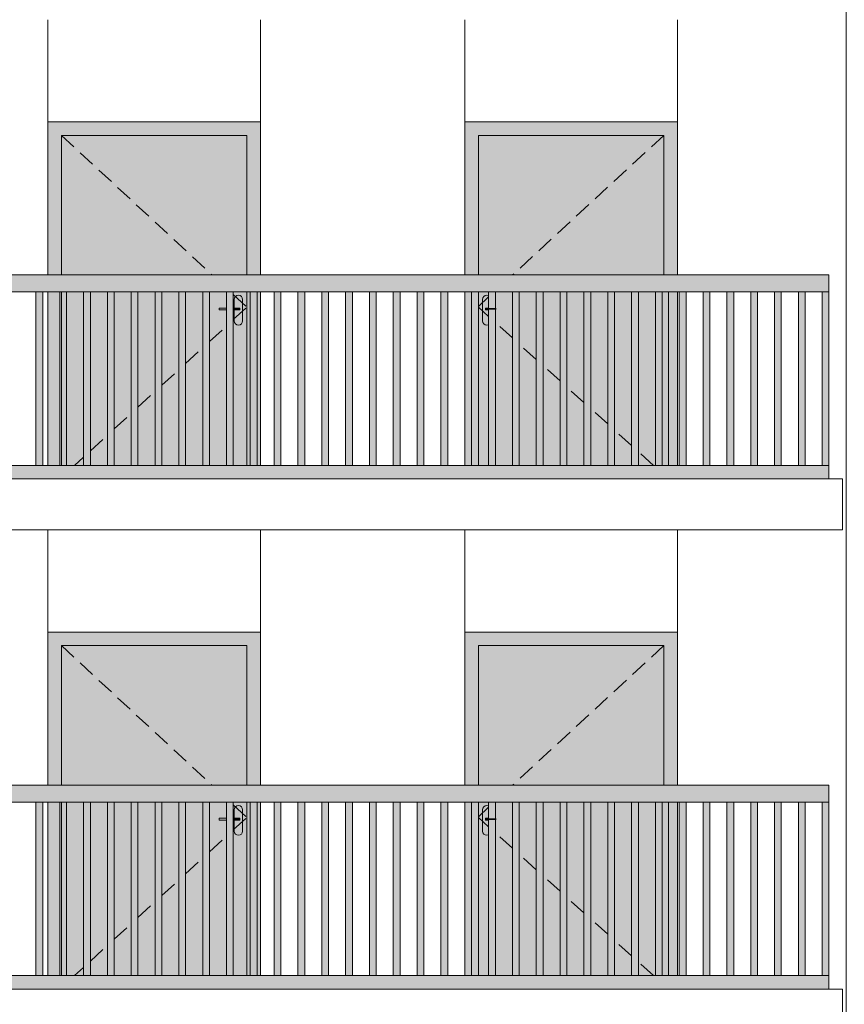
# Model space of a CAD drawing. Header units: millimetres. Extents: x -7244281 to -6602924, y 5765436 to 5938280.
# Tile 38 of 65: x -6641661 to -6636816, y 5813964 to 5819752. Entities that reach past the tile are written whole.
import ezdxf

# ---------------------------------------------------------------- set-up
doc = ezdxf.new("R2010")
doc.units = ezdxf.units.MM
doc.header["$MEASUREMENT"] = 0
doc.header["$XCLIPFRAME"] = 0
doc.linetypes.add('DASHEDX2', pattern=[150, 100, -50])
for name, color, linetype, lineweight in [('0_Ном._пера__1', 7, 'Continuous', 0), ('АР-Стены_внешние_.АР_Ном._пера__1', 7, 'Continuous', 0), ('Конструктив - Ограждение_Ном._пера__1', 7, 'Continuous', 0)]:
    doc.layers.add(name, color=color, linetype=linetype, lineweight=lineweight)
doc.layers.add('0_Ном._пера__161', color=7, linetype='Continuous', lineweight=13, true_color=0x6a6a6a)
picture_1 = doc.add_image_def('image3.png', size_in_pixel=(877, 829))

msp = doc.modelspace()

# ---------------------------------------------------------------- hatches: boundary and pattern name
at = {"layer": '0_Ном._пера__161', "linetype": 'Continuous', "lineweight": 0, "true_color": 0x696969}
for points in [[(-6640246.096, 5819152.474), (-6641496.091, 5819152.474), (-6641496.091, 5819072.474), (-6641416.092, 5819072.474), (-6640326.092, 5819072.474), (-6640246.096, 5819072.474)], [(-6637796.107, 5819152.474), (-6639046.096, 5819152.474), (-6639046.096, 5819072.474), (-6638966.107, 5819072.474), (-6637876.107, 5819072.474), (-6637796.107, 5819072.474)], [(-6641496.091, 5818252.474), (-6641416.092, 5818252.474), (-6641416.092, 5819072.474), (-6641496.091, 5819072.474)], [(-6641416.092, 5818252.474), (-6640326.092, 5818252.474), (-6640326.092, 5819072.474), (-6641416.092, 5819072.474)], [(-6640326.092, 5819072.474), (-6640326.092, 5818252.474), (-6640246.096, 5818252.474), (-6640246.096, 5819072.474)], [(-6638966.107, 5819072.474), (-6639046.096, 5819072.474), (-6639046.096, 5818252.474), (-6638966.107, 5818252.474)], [(-6638966.101, 5818252.474), (-6637876.108, 5818252.474), (-6637876.108, 5819072.474), (-6638966.101, 5819072.474)], [(-6637876.107, 5819072.474), (-6637876.107, 5818252.474), (-6637796.107, 5818252.474), (-6637796.107, 5819072.474)], [(-6646466.123, 5818152.474), (-6645524.122, 5818152.474), (-6645464.122, 5818152.474), (-6644572.122, 5818152.474), (-6644512.123, 5818152.474), (-6643620.123, 5818152.474), (-6643560.123, 5818152.474), (-6642668.124, 5818152.474), (-6642608.124, 5818152.474), (-6641716.126, 5818152.474), (-6641656.125, 5818152.474), (-6640764.126, 5818152.474), (-6640704.126, 5818152.474), (-6639812.127, 5818152.474), (-6639752.127, 5818152.474), (-6638860.128, 5818152.474), (-6638800.128, 5818152.474), (-6637908.129, 5818152.474), (-6637848.129, 5818152.474), (-6636906.132, 5818152.474), (-6636906.132, 5818252.474), (-6646466.123, 5818252.474)], [(-6641566.049, 5818152.476), (-6641566.049, 5817132.476), (-6641526.048, 5817132.476), (-6641526.049, 5818152.476)], [(-6641496.091, 5818152.474), (-6641496.091, 5817132.474), (-6641416.092, 5817132.474), (-6641416.092, 5818152.474)], [(-6641426.048, 5818152.477), (-6641426.049, 5817132.477), (-6641386.048, 5817132.477), (-6641386.048, 5818152.477)], [(-6641416.092, 5818152.474), (-6641416.092, 5817132.474), (-6640704.126, 5817132.474), (-6640704.126, 5818152.474)], [(-6641286.048, 5818152.477), (-6641286.048, 5817132.478), (-6641246.048, 5817132.478), (-6641246.048, 5818152.477)], [(-6641146.048, 5818152.478), (-6641146.048, 5817132.478), (-6641106.048, 5817132.478), (-6641106.048, 5818152.478)], [(-6641006.048, 5818152.479), (-6641006.048, 5817132.479), (-6640966.048, 5817132.479), (-6640966.048, 5818152.479)], [(-6640866.048, 5818152.479), (-6640866.048, 5817132.48), (-6640826.048, 5817132.48), (-6640826.048, 5818152.479)], [(-6640726.048, 5818152.48), (-6640726.048, 5817132.48), (-6640686.048, 5817132.48), (-6640686.048, 5818152.48)], [(-6640586.048, 5818152.481), (-6640586.048, 5817132.481), (-6640546.048, 5817132.481), (-6640546.048, 5818152.481)], [(-6640446.048, 5818152.481), (-6640446.048, 5817132.482), (-6640406.048, 5817132.482), (-6640406.048, 5818152.481)], [(-6640401.092, 5817982.474), (-6640399.189, 5817972.907), (-6640393.77, 5817964.797), (-6640385.659, 5817959.377), (-6640376.092, 5817957.474), (-6640366.525, 5817959.377), (-6640358.414, 5817964.797), (-6640352.995, 5817972.907), (-6640351.092, 5817982.474), (-6640351.092, 5818107.474), (-6640352.995, 5818117.041), (-6640358.414, 5818125.152), (-6640366.525, 5818130.571), (-6640376.092, 5818132.474), (-6640385.659, 5818130.571), (-6640393.77, 5818125.152), (-6640399.189, 5818117.041), (-6640401.092, 5818107.474), (-6640401.092, 5818057.474), (-6640368.592, 5818057.474), (-6640368.597, 5818047.474), (-6640401.092, 5818047.474)], [(-6640326.092, 5818152.474), (-6640326.092, 5817132.474), (-6640246.096, 5817132.474), (-6640246.096, 5818152.474)], [(-6640306.048, 5818152.482), (-6640306.048, 5817132.482), (-6640266.048, 5817132.482), (-6640266.048, 5818152.482)], [(-6640166.048, 5818152.483), (-6640166.048, 5817132.483), (-6640126.048, 5817132.483), (-6640126.048, 5818152.483)], [(-6640026.048, 5818152.483), (-6640026.048, 5817132.483), (-6639986.048, 5817132.483), (-6639986.048, 5818152.483)], [(-6639886.048, 5818152.484), (-6639886.048, 5817132.484), (-6639846.048, 5817132.484), (-6639846.048, 5818152.484)], [(-6639746.048, 5818152.485), (-6639746.048, 5817132.485), (-6639706.048, 5817132.485), (-6639706.048, 5818152.485)], [(-6639606.048, 5818152.485), (-6639606.048, 5817132.485), (-6639566.048, 5817132.485), (-6639566.048, 5818152.485)], [(-6639466.048, 5818152.486), (-6639466.048, 5817132.486), (-6639426.048, 5817132.486), (-6639426.048, 5818152.486)], [(-6639326.048, 5818152.487), (-6639326.048, 5817132.487), (-6639286.047, 5817132.487), (-6639286.048, 5818152.487)], [(-6639186.047, 5818152.487), (-6639186.048, 5817132.487), (-6639146.047, 5817132.487), (-6639146.047, 5818152.487)], [(-6639046.096, 5817132.474), (-6638966.107, 5817132.474), (-6638966.107, 5818152.474), (-6639046.096, 5818152.474)], [(-6639046.047, 5818152.488), (-6639046.047, 5817132.488), (-6639006.047, 5817132.488), (-6639006.047, 5818152.488)], [(-6638966.101, 5818152.474), (-6638966.101, 5817132.474), (-6638860.128, 5817132.474), (-6638860.128, 5818047.474), (-6638891.102, 5818047.474), (-6638891.102, 5817982.474), (-6638893.005, 5817972.907), (-6638898.424, 5817964.797), (-6638906.54, 5817959.377), (-6638916.107, 5817957.474), (-6638925.675, 5817959.377), (-6638933.785, 5817964.797), (-6638939.204, 5817972.907), (-6638941.107, 5817982.474), (-6638941.107, 5818107.474), (-6638939.204, 5818117.041), (-6638933.785, 5818125.152), (-6638925.675, 5818130.571), (-6638916.107, 5818132.474), (-6638906.535, 5818130.571), (-6638898.424, 5818125.152), (-6638893.005, 5818117.041), (-6638891.102, 5818107.474), (-6638891.102, 5818057.474), (-6638860.128, 5818057.474), (-6638860.128, 5818152.474)], [(-6638941.107, 5818107.474), (-6638941.107, 5817982.474), (-6638939.204, 5817972.907), (-6638933.785, 5817964.797), (-6638925.675, 5817959.377), (-6638916.107, 5817957.474), (-6638906.54, 5817959.377), (-6638898.43, 5817964.797), (-6638893.01, 5817972.907), (-6638891.107, 5817982.474), (-6638891.107, 5818047.474), (-6638910.601, 5818047.474), (-6638923.607, 5818047.474), (-6638923.607, 5818057.474), (-6638910.601, 5818057.474), (-6638891.107, 5818057.474), (-6638891.107, 5818107.474), (-6638893.01, 5818117.041), (-6638898.43, 5818125.152), (-6638906.54, 5818130.571), (-6638916.107, 5818132.474), (-6638925.675, 5818130.571), (-6638933.785, 5818125.152), (-6638939.204, 5818117.041)], [(-6638906.047, 5818152.489), (-6638906.047, 5817132.489), (-6638866.047, 5817132.489), (-6638866.047, 5818152.489)], [(-6637848.129, 5818152.474), (-6638860.128, 5818152.474), (-6638860.128, 5817132.474), (-6637848.129, 5817132.474)], [(-6638766.047, 5818152.489), (-6638766.047, 5817132.489), (-6638726.047, 5817132.489), (-6638726.047, 5818152.489)], [(-6638626.047, 5818152.49), (-6638626.047, 5817132.49), (-6638586.047, 5817132.49), (-6638586.047, 5818152.49)], [(-6638486.047, 5818152.491), (-6638486.047, 5817132.491), (-6638446.047, 5817132.491), (-6638446.047, 5818152.491)], [(-6638346.047, 5818152.491), (-6638346.047, 5817132.491), (-6638306.047, 5817132.491), (-6638306.047, 5818152.491)], [(-6638206.047, 5818152.492), (-6638206.047, 5817132.492), (-6638166.047, 5817132.492), (-6638166.047, 5818152.492)], [(-6638066.047, 5818152.493), (-6638066.047, 5817132.493), (-6638026.047, 5817132.493), (-6638026.047, 5818152.493)], [(-6637926.047, 5818152.493), (-6637926.047, 5817132.493), (-6637886.047, 5817132.493), (-6637886.047, 5818152.493)], [(-6637848.129, 5817132.474), (-6637796.107, 5817132.474), (-6637796.107, 5818152.474), (-6637848.129, 5818152.474)], [(-6637786.047, 5818152.494), (-6637786.047, 5817132.494), (-6637746.047, 5817132.494), (-6637746.047, 5818152.494)], [(-6637646.047, 5818152.494), (-6637646.047, 5817132.494), (-6637606.047, 5817132.494), (-6637606.047, 5818152.494)], [(-6637506.047, 5818152.494), (-6637506.047, 5817132.494), (-6637466.047, 5817132.494), (-6637466.047, 5818152.494)], [(-6637366.046, 5818152.494), (-6637366.046, 5817132.494), (-6637326.046, 5817132.494), (-6637326.046, 5818152.494)], [(-6637226.046, 5818152.494), (-6637226.046, 5817132.494), (-6637186.046, 5817132.494), (-6637186.046, 5818152.494)], [(-6637086.046, 5818152.494), (-6637086.046, 5817132.494), (-6637046.046, 5817132.494), (-6637046.046, 5818152.494)], [(-6636906.069, 5818152.474), (-6636946.069, 5818152.474), (-6636946.069, 5817132.474), (-6636906.069, 5817132.474)], [(-6640406.048, 5818057.474), (-6640406.048, 5818047.474), (-6640376.617, 5818047.474), (-6640376.617, 5818057.474)], [(-6640376.617, 5818057.474), (-6640376.617, 5818047.474), (-6640372.399, 5818047.474), (-6640372.399, 5818057.474)], [(-6640372.399, 5818057.474), (-6640372.399, 5818047.474), (-6640369.581, 5818047.474), (-6640369.581, 5818057.474)], [(-6640368.592, 5818057.474), (-6640369.581, 5818057.474), (-6640369.581, 5818047.474), (-6640368.592, 5818047.474)], [(-6638922.617, 5818057.474), (-6638923.607, 5818057.474), (-6638923.607, 5818047.474), (-6638922.617, 5818047.474)], [(-6638919.799, 5818057.474), (-6638922.617, 5818057.474), (-6638922.617, 5818047.474), (-6638919.799, 5818047.474)], [(-6638915.582, 5818057.474), (-6638919.799, 5818057.474), (-6638919.799, 5818047.474), (-6638915.582, 5818047.474)], [(-6638910.607, 5818057.474), (-6638915.582, 5818057.474), (-6638915.582, 5818047.474), (-6638910.607, 5818047.474)], [(-6638910.607, 5818057.474), (-6638910.607, 5818047.474), (-6638860.128, 5818047.474), (-6638860.128, 5818057.474)], [(-6646466.123, 5817132.474), (-6646466.123, 5817052.474), (-6636906.132, 5817052.474), (-6636906.132, 5817132.474)], [(-6640246.096, 5816152.474), (-6641496.091, 5816152.474), (-6641496.091, 5816072.474), (-6641416.092, 5816072.474), (-6640326.092, 5816072.474), (-6640246.096, 5816072.474)], [(-6637796.107, 5816152.474), (-6639046.096, 5816152.474), (-6639046.096, 5816072.474), (-6638966.107, 5816072.474), (-6637876.107, 5816072.474), (-6637796.107, 5816072.474)], [(-6641496.091, 5815252.474), (-6641416.092, 5815252.474), (-6641416.092, 5816072.474), (-6641496.091, 5816072.474)], [(-6641416.092, 5815252.474), (-6640326.092, 5815252.474), (-6640326.092, 5816072.474), (-6641416.092, 5816072.474)], [(-6640326.092, 5816072.474), (-6640326.092, 5815252.474), (-6640246.096, 5815252.474), (-6640246.096, 5816072.474)], [(-6638966.107, 5816072.474), (-6639046.096, 5816072.474), (-6639046.096, 5815252.474), (-6638966.107, 5815252.474)], [(-6638966.101, 5815252.474), (-6637876.108, 5815252.474), (-6637876.108, 5816072.474), (-6638966.101, 5816072.474)], [(-6637876.107, 5816072.474), (-6637876.107, 5815252.474), (-6637796.107, 5815252.474), (-6637796.107, 5816072.474)], [(-6646466.123, 5815152.474), (-6645524.122, 5815152.474), (-6645464.122, 5815152.474), (-6644572.122, 5815152.474), (-6644512.123, 5815152.474), (-6643620.123, 5815152.474), (-6643560.123, 5815152.474), (-6642668.124, 5815152.474), (-6642608.124, 5815152.474), (-6641716.126, 5815152.474), (-6641656.125, 5815152.474), (-6640764.126, 5815152.474), (-6640704.126, 5815152.474), (-6639812.127, 5815152.474), (-6639752.127, 5815152.474), (-6638860.128, 5815152.474), (-6638800.128, 5815152.474), (-6637908.129, 5815152.474), (-6637848.129, 5815152.474), (-6636906.132, 5815152.474), (-6636906.132, 5815252.474), (-6646466.123, 5815252.474)], [(-6641566.049, 5815152.476), (-6641566.049, 5814132.476), (-6641526.048, 5814132.476), (-6641526.049, 5815152.476)], [(-6641496.091, 5815152.474), (-6641496.091, 5814132.474), (-6641416.092, 5814132.474), (-6641416.092, 5815152.474)], [(-6641426.048, 5815152.477), (-6641426.049, 5814132.477), (-6641386.048, 5814132.477), (-6641386.048, 5815152.477)], [(-6641416.092, 5815152.474), (-6641416.092, 5814132.474), (-6640704.126, 5814132.474), (-6640704.126, 5815152.474)], [(-6641286.048, 5815152.477), (-6641286.048, 5814132.478), (-6641246.048, 5814132.478), (-6641246.048, 5815152.477)], [(-6641146.048, 5815152.478), (-6641146.048, 5814132.478), (-6641106.048, 5814132.478), (-6641106.048, 5815152.478)], [(-6641006.048, 5815152.479), (-6641006.048, 5814132.479), (-6640966.048, 5814132.479), (-6640966.048, 5815152.479)], [(-6640866.048, 5815152.479), (-6640866.048, 5814132.48), (-6640826.048, 5814132.48), (-6640826.048, 5815152.479)], [(-6640726.048, 5815152.48), (-6640726.048, 5814132.48), (-6640686.048, 5814132.48), (-6640686.048, 5815152.48)], [(-6640586.048, 5815152.481), (-6640586.048, 5814132.481), (-6640546.048, 5814132.481), (-6640546.048, 5815152.481)], [(-6640446.048, 5815152.481), (-6640446.048, 5814132.482), (-6640406.048, 5814132.482), (-6640406.048, 5815152.481)], [(-6640401.092, 5814982.474), (-6640399.189, 5814972.907), (-6640393.77, 5814964.797), (-6640385.659, 5814959.377), (-6640376.092, 5814957.474), (-6640366.525, 5814959.377), (-6640358.414, 5814964.797), (-6640352.995, 5814972.907), (-6640351.092, 5814982.474), (-6640351.092, 5815107.474), (-6640352.995, 5815117.041), (-6640358.414, 5815125.152), (-6640366.525, 5815130.571), (-6640376.092, 5815132.474), (-6640385.659, 5815130.571), (-6640393.77, 5815125.152), (-6640399.189, 5815117.041), (-6640401.092, 5815107.474), (-6640401.092, 5815057.474), (-6640368.592, 5815057.474), (-6640368.597, 5815047.474), (-6640401.092, 5815047.474)], [(-6640326.092, 5815152.474), (-6640326.092, 5814132.474), (-6640246.096, 5814132.474), (-6640246.096, 5815152.474)], [(-6640306.048, 5815152.482), (-6640306.048, 5814132.482), (-6640266.048, 5814132.482), (-6640266.048, 5815152.482)], [(-6640166.048, 5815152.483), (-6640166.048, 5814132.483), (-6640126.048, 5814132.483), (-6640126.048, 5815152.483)], [(-6640026.048, 5815152.483), (-6640026.048, 5814132.483), (-6639986.048, 5814132.483), (-6639986.048, 5815152.483)], [(-6639886.048, 5815152.484), (-6639886.048, 5814132.484), (-6639846.048, 5814132.484), (-6639846.048, 5815152.484)], [(-6639746.048, 5815152.485), (-6639746.048, 5814132.485), (-6639706.048, 5814132.485), (-6639706.048, 5815152.485)], [(-6639606.048, 5815152.485), (-6639606.048, 5814132.485), (-6639566.048, 5814132.485), (-6639566.048, 5815152.485)], [(-6639466.048, 5815152.486), (-6639466.048, 5814132.486), (-6639426.048, 5814132.486), (-6639426.048, 5815152.486)], [(-6639326.048, 5815152.487), (-6639326.048, 5814132.487), (-6639286.047, 5814132.487), (-6639286.048, 5815152.487)], [(-6639186.047, 5815152.487), (-6639186.048, 5814132.487), (-6639146.047, 5814132.487), (-6639146.047, 5815152.487)], [(-6639046.096, 5814132.474), (-6638966.107, 5814132.474), (-6638966.107, 5815152.474), (-6639046.096, 5815152.474)], [(-6639046.047, 5815152.488), (-6639046.047, 5814132.488), (-6639006.047, 5814132.488), (-6639006.047, 5815152.488)], [(-6638966.101, 5815152.474), (-6638966.101, 5814132.474), (-6638860.128, 5814132.474), (-6638860.128, 5815047.474), (-6638891.102, 5815047.474), (-6638891.102, 5814982.474), (-6638893.005, 5814972.907), (-6638898.424, 5814964.797), (-6638906.54, 5814959.377), (-6638916.107, 5814957.474), (-6638925.675, 5814959.377), (-6638933.785, 5814964.797), (-6638939.204, 5814972.907), (-6638941.107, 5814982.474), (-6638941.107, 5815107.474), (-6638939.204, 5815117.041), (-6638933.785, 5815125.152), (-6638925.675, 5815130.571), (-6638916.107, 5815132.474), (-6638906.535, 5815130.571), (-6638898.424, 5815125.152), (-6638893.005, 5815117.041), (-6638891.102, 5815107.474), (-6638891.102, 5815057.474), (-6638860.128, 5815057.474), (-6638860.128, 5815152.474)], [(-6638941.107, 5815107.474), (-6638941.107, 5814982.474), (-6638939.204, 5814972.907), (-6638933.785, 5814964.797), (-6638925.675, 5814959.377), (-6638916.107, 5814957.474), (-6638906.54, 5814959.377), (-6638898.43, 5814964.797), (-6638893.01, 5814972.907), (-6638891.107, 5814982.474), (-6638891.107, 5815047.474), (-6638910.601, 5815047.474), (-6638923.607, 5815047.474), (-6638923.607, 5815057.474), (-6638910.601, 5815057.474), (-6638891.107, 5815057.474), (-6638891.107, 5815107.474), (-6638893.01, 5815117.041), (-6638898.43, 5815125.152), (-6638906.54, 5815130.571), (-6638916.107, 5815132.474), (-6638925.675, 5815130.571), (-6638933.785, 5815125.152), (-6638939.204, 5815117.041)], [(-6638906.047, 5815152.489), (-6638906.047, 5814132.489), (-6638866.047, 5814132.489), (-6638866.047, 5815152.489)], [(-6637848.129, 5815152.474), (-6638860.128, 5815152.474), (-6638860.128, 5814132.474), (-6637848.129, 5814132.474)], [(-6638766.047, 5815152.489), (-6638766.047, 5814132.489), (-6638726.047, 5814132.489), (-6638726.047, 5815152.489)], [(-6638626.047, 5815152.49), (-6638626.047, 5814132.49), (-6638586.047, 5814132.49), (-6638586.047, 5815152.49)], [(-6638486.047, 5815152.491), (-6638486.047, 5814132.491), (-6638446.047, 5814132.491), (-6638446.047, 5815152.491)], [(-6638346.047, 5815152.491), (-6638346.047, 5814132.491), (-6638306.047, 5814132.491), (-6638306.047, 5815152.491)], [(-6638206.047, 5815152.492), (-6638206.047, 5814132.492), (-6638166.047, 5814132.492), (-6638166.047, 5815152.492)], [(-6638066.047, 5815152.493), (-6638066.047, 5814132.493), (-6638026.047, 5814132.493), (-6638026.047, 5815152.493)], [(-6637926.047, 5815152.493), (-6637926.047, 5814132.493), (-6637886.047, 5814132.493), (-6637886.047, 5815152.493)], [(-6637848.129, 5814132.474), (-6637796.107, 5814132.474), (-6637796.107, 5815152.474), (-6637848.129, 5815152.474)], [(-6637786.047, 5815152.494), (-6637786.047, 5814132.494), (-6637746.047, 5814132.494), (-6637746.047, 5815152.494)], [(-6637646.047, 5815152.494), (-6637646.047, 5814132.494), (-6637606.047, 5814132.494), (-6637606.047, 5815152.494)], [(-6637506.047, 5815152.494), (-6637506.047, 5814132.494), (-6637466.047, 5814132.494), (-6637466.047, 5815152.494)], [(-6637366.046, 5815152.494), (-6637366.046, 5814132.494), (-6637326.046, 5814132.494), (-6637326.046, 5815152.494)], [(-6637226.046, 5815152.494), (-6637226.046, 5814132.494), (-6637186.046, 5814132.494), (-6637186.046, 5815152.494)], [(-6637086.046, 5815152.494), (-6637086.046, 5814132.494), (-6637046.046, 5814132.494), (-6637046.046, 5815152.494)], [(-6636906.069, 5815152.474), (-6636946.069, 5815152.474), (-6636946.069, 5814132.474), (-6636906.069, 5814132.474)], [(-6640406.048, 5815057.474), (-6640406.048, 5815047.474), (-6640376.617, 5815047.474), (-6640376.617, 5815057.474)], [(-6640376.617, 5815057.474), (-6640376.617, 5815047.474), (-6640372.399, 5815047.474), (-6640372.399, 5815057.474)], [(-6640372.399, 5815057.474), (-6640372.399, 5815047.474), (-6640369.581, 5815047.474), (-6640369.581, 5815057.474)], [(-6640368.592, 5815057.474), (-6640369.581, 5815057.474), (-6640369.581, 5815047.474), (-6640368.592, 5815047.474)], [(-6638922.617, 5815057.474), (-6638923.607, 5815057.474), (-6638923.607, 5815047.474), (-6638922.617, 5815047.474)], [(-6638919.799, 5815057.474), (-6638922.617, 5815057.474), (-6638922.617, 5815047.474), (-6638919.799, 5815047.474)], [(-6638915.582, 5815057.474), (-6638919.799, 5815057.474), (-6638919.799, 5815047.474), (-6638915.582, 5815047.474)], [(-6638910.607, 5815057.474), (-6638915.582, 5815057.474), (-6638915.582, 5815047.474), (-6638910.607, 5815047.474)], [(-6638910.607, 5815057.474), (-6638910.607, 5815047.474), (-6638860.128, 5815047.474), (-6638860.128, 5815057.474)], [(-6646466.123, 5814132.474), (-6646466.123, 5814052.474), (-6636906.132, 5814052.474), (-6636906.132, 5814132.474)]]:
    msp.add_hatch(color=251, dxfattribs=at).paths.add_polyline_path(points)
h = msp.add_hatch(color=251, dxfattribs=at)
h.paths.add_polyline_path([(-6640704.126, 5818152.474), (-6640704.126, 5817132.474), (-6640326.092, 5817132.474), (-6640326.092, 5818152.474)])
h.paths.add_polyline_path([(-6640401.097, 5817982.474), (-6640401.097, 5818047.474), (-6640401.097, 5818107.474), (-6640399.194, 5818117.041), (-6640393.775, 5818125.152), (-6640385.659, 5818130.571), (-6640376.092, 5818132.474), (-6640366.525, 5818130.571), (-6640358.414, 5818125.152), (-6640352.995, 5818117.041), (-6640351.092, 5818107.474), (-6640351.092, 5817982.474), (-6640352.995, 5817972.907), (-6640358.414, 5817964.797), (-6640366.53, 5817959.377), (-6640376.097, 5817957.474), (-6640385.665, 5817959.377), (-6640393.775, 5817964.797), (-6640399.194, 5817972.907)], flags=0)
h = msp.add_hatch(color=251, dxfattribs=at)
h.paths.add_polyline_path([(-6640704.126, 5815152.474), (-6640704.126, 5814132.474), (-6640326.092, 5814132.474), (-6640326.092, 5815152.474)])
h.paths.add_polyline_path([(-6640401.097, 5814982.474), (-6640401.097, 5815047.474), (-6640401.097, 5815107.474), (-6640399.194, 5815117.041), (-6640393.775, 5815125.152), (-6640385.659, 5815130.571), (-6640376.092, 5815132.474), (-6640366.525, 5815130.571), (-6640358.414, 5815125.152), (-6640352.995, 5815117.041), (-6640351.092, 5815107.474), (-6640351.092, 5814982.474), (-6640352.995, 5814972.907), (-6640358.414, 5814964.797), (-6640366.53, 5814959.377), (-6640376.097, 5814957.474), (-6640385.665, 5814959.377), (-6640393.775, 5814964.797), (-6640399.194, 5814972.907)], flags=0)

# ---------------------------------------------------------------- linework, layer by layer
at = {"layer": '0_Ном._пера__1', "color": 7, "linetype": 'Continuous', "lineweight": 0}
for p, q in [((-6641496.091, 5819152.146), (-6641496.091, 5819752.474)), ((-6640246.091, 5819152.146), (-6640246.091, 5819752.474)), ((-6639046.103, 5819152.146), (-6639046.103, 5819752.474)), ((-6637796.103, 5819152.146), (-6637796.103, 5819752.474)), ((-6646546.132, 5817052.474), (-6636826.14, 5817052.474)), ((-6636826.14, 5816752.474), (-6636826.14, 5817052.474)), ((-6646546.132, 5816752.474), (-6636826.14, 5816752.474)), ((-6641496.091, 5816152.474), (-6641496.091, 5816752.803)), ((-6640246.091, 5816152.146), (-6640246.091, 5816752.474)), ((-6639046.103, 5816152.146), (-6639046.103, 5816752.474)), ((-6637796.103, 5816152.474), (-6637796.103, 5816752.803)), ((-6646546.132, 5814052.474), (-6636826.14, 5814052.474)), ((-6636826.14, 5813752.474), (-6636826.14, 5814052.474))]:
    msp.add_line(p, q, dxfattribs=at)
at = {"layer": 'АР-Стены_внешние_.АР_Ном._пера__1', "color": 7, "linetype": 'Continuous', "lineweight": 0}
for p, q in [((-6641496.091, 5818252.474), (-6641496.091, 5819152.474)), ((-6641496.091, 5819152.474), (-6640246.091, 5819152.474)), ((-6640246.091, 5819152.474), (-6640246.091, 5818252.474)), ((-6639046.103, 5818252.474), (-6639046.103, 5819152.474)), ((-6639046.103, 5819152.474), (-6637796.103, 5819152.474)), ((-6637796.103, 5819152.474), (-6637796.103, 5818252.474)), ((-6640326.092, 5819072.474), (-6641416.092, 5819072.474)), ((-6641416.092, 5819072.474), (-6641416.092, 5818252.474)), ((-6640326.092, 5818252.474), (-6640326.092, 5819072.474)), ((-6638966.107, 5818252.474), (-6638966.107, 5819072.474)), ((-6638966.107, 5819072.474), (-6637876.107, 5819072.474)), ((-6637876.107, 5819072.474), (-6637876.107, 5818252.474)), ((-6641496.091, 5817132.474), (-6641496.091, 5818152.474)), ((-6641416.092, 5818152.474), (-6641416.092, 5817132.474)), ((-6640393.77, 5818125.152), (-6640385.659, 5818130.571)), ((-6640385.659, 5818130.571), (-6640376.095, 5818132.474)), ((-6640376.095, 5818132.474), (-6640366.525, 5818130.571)), ((-6640366.525, 5818130.571), (-6640358.414, 5818125.152)), ((-6640326.092, 5817132.474), (-6640326.092, 5818152.474)), ((-6640246.091, 5818152.474), (-6640246.091, 5817132.474)), ((-6639046.103, 5817132.474), (-6639046.103, 5818152.474)), ((-6638966.107, 5817132.474), (-6638966.107, 5818152.474)), ((-6638925.675, 5818130.571), (-6638933.785, 5818125.152)), ((-6638916.105, 5818132.474), (-6638925.675, 5818130.571)), ((-6638906.54, 5818130.571), (-6638916.105, 5818132.474)), ((-6637796.103, 5818152.474), (-6637796.103, 5817132.474)), ((-6640401.092, 5818107.474), (-6640399.189, 5818117.041)), ((-6640401.092, 5818057.474), (-6640401.092, 5818107.474)), ((-6640399.189, 5818117.041), (-6640393.77, 5818125.152)), ((-6640358.414, 5818125.152), (-6640352.995, 5818117.041)), ((-6640352.995, 5818117.041), (-6640351.092, 5818107.474)), ((-6640351.092, 5818107.474), (-6640351.092, 5817982.474)), ((-6638939.204, 5818117.041), (-6638941.107, 5818107.474)), ((-6638941.107, 5818107.474), (-6638941.107, 5817982.474)), ((-6638933.785, 5818125.152), (-6638939.204, 5818117.041)), ((-6640488.591, 5818057.474), (-6640446.048, 5818057.474)), ((-6640488.591, 5818057.474), (-6640488.591, 5818047.474)), ((-6640488.591, 5818047.474), (-6640446.048, 5818047.474)), ((-6640406.048, 5818057.474), (-6640381.591, 5818057.474)), ((-6640406.048, 5818047.474), (-6640381.591, 5818047.474)), ((-6640401.092, 5817982.474), (-6640401.092, 5818047.474)), ((-6640381.591, 5818057.474), (-6640376.617, 5818057.474)), ((-6640381.591, 5818047.474), (-6640376.617, 5818047.474)), ((-6640376.617, 5818057.474), (-6640372.399, 5818057.474)), ((-6640376.617, 5818047.474), (-6640372.399, 5818047.474)), ((-6640372.399, 5818057.474), (-6640369.581, 5818057.474)), ((-6640372.399, 5818047.474), (-6640369.581, 5818047.474)), ((-6640369.581, 5818057.474), (-6640368.592, 5818057.474)), ((-6640369.581, 5818047.474), (-6640368.592, 5818047.474)), ((-6640368.592, 5818057.474), (-6640368.592, 5818047.474)), ((-6638922.617, 5818057.474), (-6638923.607, 5818057.474)), ((-6638923.607, 5818057.474), (-6638923.607, 5818047.474)), ((-6638922.617, 5818047.474), (-6638923.607, 5818047.474)), ((-6638919.799, 5818057.474), (-6638922.617, 5818057.474)), ((-6638919.799, 5818047.474), (-6638922.617, 5818047.474)), ((-6638915.582, 5818057.474), (-6638919.799, 5818057.474)), ((-6638915.582, 5818047.474), (-6638919.799, 5818047.474)), ((-6638906.047, 5818057.474), (-6638915.582, 5818057.474)), ((-6638906.047, 5818047.474), (-6638915.582, 5818047.474)), ((-6640399.189, 5817972.907), (-6640401.092, 5817982.474)), ((-6640393.77, 5817964.797), (-6640399.189, 5817972.907)), ((-6640385.659, 5817959.377), (-6640393.77, 5817964.797)), ((-6640376.092, 5817957.474), (-6640385.659, 5817959.377)), ((-6640366.525, 5817959.377), (-6640376.092, 5817957.474)), ((-6640358.414, 5817964.797), (-6640366.525, 5817959.377)), ((-6640352.995, 5817972.907), (-6640358.414, 5817964.797)), ((-6640351.092, 5817982.474), (-6640352.995, 5817972.907)), ((-6638941.107, 5817982.474), (-6638939.204, 5817972.907)), ((-6638939.204, 5817972.907), (-6638933.785, 5817964.797)), ((-6638933.785, 5817964.797), (-6638925.675, 5817959.377)), ((-6638925.675, 5817959.377), (-6638916.107, 5817957.474)), ((-6638916.107, 5817957.474), (-6638906.54, 5817959.377)), ((-6641496.091, 5815252.474), (-6641496.091, 5816152.474)), ((-6641496.091, 5816152.474), (-6640246.091, 5816152.474)), ((-6640246.091, 5816152.474), (-6640246.091, 5815252.474)), ((-6639046.103, 5815252.474), (-6639046.103, 5816152.474)), ((-6639046.103, 5816152.474), (-6637796.103, 5816152.474)), ((-6637796.103, 5816152.474), (-6637796.103, 5815252.474)), ((-6640326.092, 5816072.474), (-6641416.092, 5816072.474)), ((-6641416.092, 5816072.474), (-6641416.092, 5815252.474)), ((-6640326.092, 5815252.474), (-6640326.092, 5816072.474)), ((-6638966.107, 5815252.474), (-6638966.107, 5816072.474)), ((-6638966.107, 5816072.474), (-6637876.107, 5816072.474)), ((-6637876.107, 5816072.474), (-6637876.107, 5815252.474)), ((-6641496.091, 5814132.474), (-6641496.091, 5815152.474)), ((-6641416.092, 5815152.474), (-6641416.092, 5814132.474)), ((-6640399.189, 5815117.041), (-6640393.77, 5815125.152)), ((-6640393.77, 5815125.152), (-6640385.659, 5815130.571)), ((-6640385.659, 5815130.571), (-6640376.095, 5815132.474)), ((-6640376.095, 5815132.474), (-6640366.525, 5815130.571)), ((-6640366.525, 5815130.571), (-6640358.414, 5815125.152)), ((-6640358.414, 5815125.152), (-6640352.995, 5815117.041)), ((-6640326.092, 5814132.474), (-6640326.092, 5815152.474)), ((-6640246.091, 5815152.474), (-6640246.091, 5814132.474)), ((-6639046.103, 5814132.474), (-6639046.103, 5815152.474)), ((-6638966.107, 5814132.474), (-6638966.107, 5815152.474)), ((-6638933.785, 5815125.152), (-6638939.204, 5815117.041)), ((-6638925.675, 5815130.571), (-6638933.785, 5815125.152)), ((-6638916.105, 5815132.474), (-6638925.675, 5815130.571)), ((-6638906.54, 5815130.571), (-6638916.105, 5815132.474)), ((-6637796.103, 5815152.474), (-6637796.103, 5814132.474)), ((-6640401.092, 5815107.474), (-6640399.189, 5815117.041)), ((-6640401.092, 5815057.474), (-6640401.092, 5815107.474)), ((-6640352.995, 5815117.041), (-6640351.092, 5815107.474)), ((-6640351.092, 5815107.474), (-6640351.092, 5814982.474)), ((-6638939.204, 5815117.041), (-6638941.107, 5815107.474)), ((-6638941.107, 5815107.474), (-6638941.107, 5814982.474)), ((-6640488.591, 5815057.474), (-6640446.048, 5815057.474)), ((-6640488.591, 5815057.474), (-6640488.591, 5815047.474)), ((-6640488.591, 5815047.474), (-6640446.048, 5815047.474)), ((-6640406.048, 5815057.474), (-6640381.591, 5815057.474)), ((-6640406.048, 5815047.474), (-6640381.591, 5815047.474)), ((-6640401.092, 5814982.474), (-6640401.092, 5815047.474)), ((-6640381.591, 5815057.474), (-6640376.617, 5815057.474)), ((-6640381.591, 5815047.474), (-6640376.617, 5815047.474)), ((-6640376.617, 5815057.474), (-6640372.399, 5815057.474)), ((-6640376.617, 5815047.474), (-6640372.399, 5815047.474)), ((-6640372.399, 5815057.474), (-6640369.581, 5815057.474)), ((-6640372.399, 5815047.474), (-6640369.581, 5815047.474)), ((-6640369.581, 5815057.474), (-6640368.592, 5815057.474)), ((-6640369.581, 5815047.474), (-6640368.592, 5815047.474)), ((-6640368.592, 5815057.474), (-6640368.592, 5815047.474)), ((-6638922.617, 5815057.474), (-6638923.607, 5815057.474)), ((-6638923.607, 5815057.474), (-6638923.607, 5815047.474)), ((-6638922.617, 5815047.474), (-6638923.607, 5815047.474)), ((-6638919.799, 5815057.474), (-6638922.617, 5815057.474)), ((-6638919.799, 5815047.474), (-6638922.617, 5815047.474)), ((-6638915.582, 5815057.474), (-6638919.799, 5815057.474)), ((-6638915.582, 5815047.474), (-6638919.799, 5815047.474)), ((-6638906.047, 5815057.474), (-6638915.582, 5815057.474)), ((-6638906.047, 5815047.474), (-6638915.582, 5815047.474)), ((-6640399.189, 5814972.907), (-6640401.092, 5814982.474)), ((-6640393.77, 5814964.797), (-6640399.189, 5814972.907)), ((-6640385.659, 5814959.377), (-6640393.77, 5814964.797)), ((-6640376.092, 5814957.474), (-6640385.659, 5814959.377)), ((-6640366.525, 5814959.377), (-6640376.092, 5814957.474)), ((-6640358.414, 5814964.797), (-6640366.525, 5814959.377)), ((-6640352.995, 5814972.907), (-6640358.414, 5814964.797)), ((-6640351.092, 5814982.474), (-6640352.995, 5814972.907)), ((-6638941.107, 5814982.474), (-6638939.204, 5814972.907)), ((-6638939.204, 5814972.907), (-6638933.785, 5814964.797)), ((-6638933.785, 5814964.797), (-6638925.675, 5814959.377)), ((-6638925.675, 5814959.377), (-6638916.107, 5814957.474)), ((-6638916.107, 5814957.474), (-6638906.54, 5814959.377))]:
    msp.add_line(p, q, dxfattribs=at)
at = {"layer": 'АР-Стены_внешние_.АР_Ном._пера__1', "color": 7, "linetype": 'DASHEDX2', "lineweight": 0}
for p, q in [((-6641416.092, 5819072.474), (-6640531.142, 5818252.474)), ((-6637876.108, 5819072.474), (-6638764.885, 5818252.474)), ((-6640423.228, 5818152.481), (-6640423.221, 5818152.474)), ((-6640406.048, 5818136.562), (-6640326.092, 5818062.474)), ((-6638873.258, 5818152.489), (-6638873.273, 5818152.474)), ((-6638906.047, 5818122.236), (-6638966.107, 5818066.824)), ((-6640406.048, 5817989.057), (-6640326.092, 5818062.474)), ((-6638906.047, 5818008.226), (-6638966.101, 5818062.48)), ((-6638766.047, 5817881.746), (-6638866.047, 5817972.089)), ((-6640546.048, 5817860.507), (-6640446.048, 5817952.329)), ((-6638626.047, 5817755.266), (-6638726.047, 5817845.609)), ((-6640686.048, 5817731.956), (-6640586.048, 5817823.778)), ((-6640826.048, 5817603.405), (-6640726.048, 5817695.227)), ((-6638486.047, 5817628.787), (-6638586.047, 5817719.129)), ((-6640966.048, 5817474.855), (-6640866.048, 5817566.677)), ((-6638346.047, 5817502.307), (-6638446.047, 5817592.65)), ((-6641106.048, 5817346.304), (-6641006.048, 5817438.126)), ((-6638206.047, 5817375.827), (-6638306.047, 5817466.17)), ((-6638066.047, 5817249.347), (-6638166.047, 5817339.69)), ((-6641246.048, 5817217.754), (-6641146.048, 5817309.576)), ((-6637936.681, 5817132.474), (-6638026.047, 5817213.21)), ((-6641338.923, 5817132.474), (-6641286.048, 5817181.025)), ((-6641416.092, 5816072.474), (-6640531.142, 5815252.474)), ((-6637876.108, 5816072.474), (-6638764.885, 5815252.474)), ((-6640423.228, 5815152.481), (-6640423.221, 5815152.474)), ((-6640406.048, 5815136.562), (-6640326.092, 5815062.474)), ((-6638906.047, 5815122.236), (-6638966.107, 5815066.824)), ((-6638873.258, 5815152.489), (-6638873.273, 5815152.474)), ((-6640406.048, 5814989.057), (-6640326.092, 5815062.474)), ((-6638906.047, 5815008.226), (-6638966.101, 5815062.48)), ((-6640546.048, 5814860.507), (-6640446.048, 5814952.329)), ((-6638766.047, 5814881.746), (-6638866.047, 5814972.089)), ((-6638626.047, 5814755.266), (-6638726.047, 5814845.609)), ((-6640686.048, 5814731.956), (-6640586.048, 5814823.778)), ((-6638486.047, 5814628.787), (-6638586.047, 5814719.129)), ((-6640826.048, 5814603.405), (-6640726.048, 5814695.227)), ((-6640966.048, 5814474.855), (-6640866.048, 5814566.677)), ((-6638346.047, 5814502.307), (-6638446.047, 5814592.65)), ((-6641106.048, 5814346.304), (-6641006.048, 5814438.126)), ((-6638206.047, 5814375.827), (-6638306.047, 5814466.17)), ((-6641246.048, 5814217.754), (-6641146.048, 5814309.576)), ((-6638066.047, 5814249.347), (-6638166.047, 5814339.69)), ((-6637936.681, 5814132.474), (-6638026.047, 5814213.21)), ((-6641338.923, 5814132.474), (-6641286.048, 5814181.025))]:
    msp.add_line(p, q, dxfattribs=at)
at = {"layer": 'Конструктив - Ограждение_Ном._пера__1', "color": 7, "linetype": 'Continuous', "lineweight": 0}
for p, q in [((-6636906.132, 5818252.474), (-6646466.123, 5818252.474)), ((-6636906.132, 5818152.474), (-6636906.132, 5818252.474)), ((-6636906.069, 5817092.474), (-6636906.069, 5818229.974)), ((-6641656.125, 5818152.474), (-6641716.125, 5818152.474)), ((-6640764.126, 5818152.474), (-6641656.125, 5818152.474)), ((-6641566.049, 5817132.476), (-6641566.049, 5818152.476)), ((-6641526.049, 5817132.476), (-6641526.049, 5818152.476)), ((-6641426.048, 5817132.474), (-6641426.048, 5818152.477)), ((-6641386.048, 5817132.477), (-6641386.048, 5818152.477)), ((-6641286.048, 5817132.477), (-6641286.048, 5818152.478)), ((-6641246.048, 5817132.478), (-6641246.048, 5818152.478)), ((-6641146.048, 5817132.478), (-6641146.048, 5818152.478)), ((-6641106.048, 5817132.478), (-6641106.048, 5818152.478)), ((-6641006.048, 5817132.478), (-6641006.048, 5818152.479)), ((-6640966.048, 5817132.479), (-6640966.048, 5818152.479)), ((-6640866.048, 5817132.479), (-6640866.048, 5818152.479)), ((-6640826.048, 5817132.479), (-6640826.048, 5818152.479)), ((-6640704.126, 5818152.474), (-6640764.126, 5818152.474)), ((-6640726.048, 5817132.48), (-6640726.048, 5818152.48)), ((-6639812.127, 5818152.474), (-6640704.126, 5818152.474)), ((-6640686.048, 5817132.48), (-6640686.048, 5818152.48)), ((-6640586.048, 5817132.48), (-6640586.048, 5818152.481)), ((-6640546.048, 5817132.481), (-6640546.048, 5818152.481)), ((-6640446.048, 5817132.481), (-6640446.048, 5818152.481)), ((-6640406.048, 5817132.481), (-6640406.048, 5818152.481)), ((-6640306.048, 5817132.482), (-6640306.048, 5818152.482)), ((-6640266.048, 5817132.482), (-6640266.048, 5818152.482)), ((-6640166.048, 5817132.482), (-6640166.048, 5818152.483)), ((-6640126.048, 5817132.483), (-6640126.048, 5818152.483)), ((-6640026.048, 5817132.483), (-6640026.048, 5818152.483)), ((-6639986.048, 5817132.483), (-6639986.048, 5818152.483)), ((-6639886.048, 5817132.483), (-6639886.048, 5818152.484)), ((-6639846.048, 5817132.484), (-6639846.048, 5818152.484)), ((-6639752.127, 5818152.474), (-6639812.127, 5818152.474)), ((-6638860.128, 5818152.474), (-6639752.127, 5818152.474)), ((-6639746.048, 5817132.484), (-6639746.048, 5818152.485)), ((-6639706.048, 5817132.485), (-6639706.048, 5818152.485)), ((-6639606.048, 5817132.485), (-6639606.048, 5818152.485)), ((-6639566.048, 5817132.485), (-6639566.048, 5818152.485)), ((-6639466.048, 5817132.485), (-6639466.048, 5818152.486)), ((-6639426.048, 5817132.486), (-6639426.048, 5818152.486)), ((-6639326.048, 5817132.486), (-6639326.048, 5818152.487)), ((-6639286.048, 5817132.487), (-6639286.048, 5818152.487)), ((-6639186.047, 5817132.487), (-6639186.047, 5818152.487)), ((-6639146.047, 5817132.487), (-6639146.047, 5818152.487)), ((-6639046.047, 5817132.487), (-6639046.047, 5818152.488)), ((-6639006.047, 5817132.488), (-6639006.047, 5818152.488)), ((-6638906.047, 5817132.488), (-6638906.047, 5818152.489)), ((-6638866.047, 5817132.489), (-6638866.047, 5818152.489)), ((-6638800.128, 5818152.474), (-6638860.128, 5818152.474)), ((-6637908.129, 5818152.474), (-6638800.128, 5818152.474)), ((-6638766.047, 5817132.489), (-6638766.047, 5818152.489)), ((-6638726.047, 5817132.489), (-6638726.047, 5818152.489)), ((-6638626.047, 5817132.489), (-6638626.047, 5818152.49)), ((-6638586.047, 5817132.49), (-6638586.047, 5818152.49)), ((-6638486.047, 5817132.49), (-6638486.047, 5818152.491)), ((-6638446.047, 5817132.491), (-6638446.047, 5818152.491)), ((-6638346.047, 5817132.491), (-6638346.047, 5818152.491)), ((-6638306.047, 5817132.491), (-6638306.047, 5818152.491)), ((-6638206.047, 5817132.491), (-6638206.047, 5818152.492)), ((-6638166.047, 5817132.492), (-6638166.047, 5818152.492)), ((-6638066.047, 5817132.492), (-6638066.047, 5818152.493)), ((-6638026.047, 5817132.493), (-6638026.047, 5818152.493)), ((-6637926.047, 5817132.493), (-6637926.047, 5818152.493)), ((-6637848.129, 5818152.474), (-6637908.129, 5818152.474)), ((-6637886.047, 5817132.493), (-6637886.047, 5818152.493)), ((-6636906.132, 5818152.474), (-6637848.129, 5818152.474)), ((-6637848.129, 5817132.474), (-6637848.129, 5818152.474)), ((-6637786.047, 5817132.493), (-6637786.047, 5818152.494)), ((-6637746.047, 5817132.494), (-6637746.047, 5818152.494)), ((-6637646.047, 5817132.493), (-6637646.047, 5818152.494)), ((-6637606.047, 5817132.494), (-6637606.047, 5818152.494)), ((-6637506.047, 5817132.493), (-6637506.047, 5818152.494)), ((-6637466.047, 5817132.494), (-6637466.047, 5818152.494)), ((-6637366.046, 5817132.493), (-6637366.046, 5818152.494)), ((-6637326.046, 5817132.494), (-6637326.046, 5818152.494)), ((-6637226.046, 5817132.493), (-6637226.046, 5818152.494)), ((-6637186.046, 5817132.494), (-6637186.046, 5818152.494)), ((-6637086.046, 5817132.493), (-6637086.046, 5818152.494)), ((-6637046.046, 5817132.494), (-6637046.046, 5818152.494)), ((-6636946.069, 5817132.474), (-6636946.069, 5818152.474)), ((-6641656.125, 5817132.474), (-6641716.125, 5817132.474)), ((-6640764.126, 5817132.474), (-6641656.125, 5817132.474)), ((-6640704.126, 5817132.474), (-6640764.126, 5817132.474)), ((-6639812.127, 5817132.474), (-6640704.126, 5817132.474)), ((-6639752.127, 5817132.474), (-6639812.127, 5817132.474)), ((-6638860.128, 5817132.474), (-6639752.127, 5817132.474)), ((-6638800.128, 5817132.474), (-6638860.128, 5817132.474)), ((-6637908.129, 5817132.474), (-6638800.128, 5817132.474)), ((-6637848.129, 5817132.474), (-6637908.129, 5817132.474)), ((-6636906.132, 5817132.474), (-6637848.129, 5817132.474)), ((-6636906.132, 5817052.474), (-6636906.132, 5817132.474)), ((-6636906.132, 5815252.474), (-6646466.123, 5815252.474)), ((-6636906.132, 5815152.474), (-6636906.132, 5815252.474)), ((-6636906.069, 5814092.474), (-6636906.069, 5815229.974)), ((-6641656.125, 5815152.474), (-6641716.125, 5815152.474)), ((-6640764.126, 5815152.474), (-6641656.125, 5815152.474)), ((-6641566.049, 5814132.476), (-6641566.049, 5815152.476)), ((-6641526.049, 5814132.476), (-6641526.049, 5815152.476)), ((-6641426.048, 5814132.474), (-6641426.048, 5815152.477)), ((-6641386.048, 5814132.477), (-6641386.048, 5815152.477)), ((-6641286.048, 5814132.477), (-6641286.048, 5815152.478)), ((-6641246.048, 5814132.478), (-6641246.048, 5815152.478)), ((-6641146.048, 5814132.478), (-6641146.048, 5815152.478)), ((-6641106.048, 5814132.478), (-6641106.048, 5815152.478)), ((-6641006.048, 5814132.478), (-6641006.048, 5815152.479)), ((-6640966.048, 5814132.479), (-6640966.048, 5815152.479)), ((-6640866.048, 5814132.479), (-6640866.048, 5815152.479)), ((-6640826.048, 5814132.479), (-6640826.048, 5815152.479)), ((-6640704.126, 5815152.474), (-6640764.126, 5815152.474)), ((-6640726.048, 5814132.48), (-6640726.048, 5815152.48)), ((-6639812.127, 5815152.474), (-6640704.126, 5815152.474)), ((-6640686.048, 5814132.48), (-6640686.048, 5815152.48)), ((-6640586.048, 5814132.48), (-6640586.048, 5815152.481)), ((-6640546.048, 5814132.481), (-6640546.048, 5815152.481)), ((-6640446.048, 5814132.481), (-6640446.048, 5815152.481)), ((-6640406.048, 5814132.481), (-6640406.048, 5815152.481)), ((-6640306.048, 5814132.482), (-6640306.048, 5815152.482)), ((-6640266.048, 5814132.482), (-6640266.048, 5815152.482)), ((-6640166.048, 5814132.482), (-6640166.048, 5815152.483)), ((-6640126.048, 5814132.483), (-6640126.048, 5815152.483)), ((-6640026.048, 5814132.483), (-6640026.048, 5815152.483)), ((-6639986.048, 5814132.483), (-6639986.048, 5815152.483)), ((-6639886.048, 5814132.483), (-6639886.048, 5815152.484)), ((-6639846.048, 5814132.484), (-6639846.048, 5815152.484)), ((-6639752.127, 5815152.474), (-6639812.127, 5815152.474)), ((-6638860.128, 5815152.474), (-6639752.127, 5815152.474)), ((-6639746.048, 5814132.484), (-6639746.048, 5815152.485)), ((-6639706.048, 5814132.485), (-6639706.048, 5815152.485)), ((-6639606.048, 5814132.485), (-6639606.048, 5815152.485)), ((-6639566.048, 5814132.485), (-6639566.048, 5815152.485)), ((-6639466.048, 5814132.485), (-6639466.048, 5815152.486)), ((-6639426.048, 5814132.486), (-6639426.048, 5815152.486)), ((-6639326.048, 5814132.486), (-6639326.048, 5815152.487)), ((-6639286.048, 5814132.487), (-6639286.048, 5815152.487)), ((-6639186.047, 5814132.487), (-6639186.047, 5815152.487)), ((-6639146.047, 5814132.487), (-6639146.047, 5815152.487)), ((-6639046.047, 5814132.487), (-6639046.047, 5815152.488)), ((-6639006.047, 5814132.488), (-6639006.047, 5815152.488)), ((-6638906.047, 5814132.488), (-6638906.047, 5815152.489)), ((-6638866.047, 5814132.489), (-6638866.047, 5815152.489)), ((-6638800.128, 5815152.474), (-6638860.128, 5815152.474)), ((-6637908.129, 5815152.474), (-6638800.128, 5815152.474)), ((-6638766.047, 5814132.489), (-6638766.047, 5815152.489)), ((-6638726.047, 5814132.489), (-6638726.047, 5815152.489)), ((-6638626.047, 5814132.489), (-6638626.047, 5815152.49)), ((-6638586.047, 5814132.49), (-6638586.047, 5815152.49)), ((-6638486.047, 5814132.49), (-6638486.047, 5815152.491)), ((-6638446.047, 5814132.491), (-6638446.047, 5815152.491)), ((-6638346.047, 5814132.491), (-6638346.047, 5815152.491)), ((-6638306.047, 5814132.491), (-6638306.047, 5815152.491)), ((-6638206.047, 5814132.491), (-6638206.047, 5815152.492)), ((-6638166.047, 5814132.492), (-6638166.047, 5815152.492)), ((-6638066.047, 5814132.492), (-6638066.047, 5815152.493)), ((-6638026.047, 5814132.493), (-6638026.047, 5815152.493)), ((-6637926.047, 5814132.493), (-6637926.047, 5815152.493)), ((-6637848.129, 5815152.474), (-6637908.129, 5815152.474)), ((-6637886.047, 5814132.493), (-6637886.047, 5815152.493)), ((-6636906.132, 5815152.474), (-6637848.129, 5815152.474)), ((-6637848.129, 5814132.474), (-6637848.129, 5815152.474)), ((-6637786.047, 5814132.493), (-6637786.047, 5815152.494)), ((-6637746.047, 5814132.494), (-6637746.047, 5815152.494)), ((-6637646.047, 5814132.493), (-6637646.047, 5815152.494)), ((-6637606.047, 5814132.494), (-6637606.047, 5815152.494)), ((-6637506.047, 5814132.493), (-6637506.047, 5815152.494)), ((-6637466.047, 5814132.494), (-6637466.047, 5815152.494)), ((-6637366.046, 5814132.493), (-6637366.046, 5815152.494)), ((-6637326.046, 5814132.494), (-6637326.046, 5815152.494)), ((-6637226.046, 5814132.493), (-6637226.046, 5815152.494)), ((-6637186.046, 5814132.494), (-6637186.046, 5815152.494)), ((-6637086.046, 5814132.493), (-6637086.046, 5815152.494)), ((-6637046.046, 5814132.494), (-6637046.046, 5815152.494)), ((-6636946.069, 5814132.474), (-6636946.069, 5815152.474)), ((-6641656.125, 5814132.474), (-6641716.125, 5814132.474)), ((-6640764.126, 5814132.474), (-6641656.125, 5814132.474)), ((-6640704.126, 5814132.474), (-6640764.126, 5814132.474)), ((-6639812.127, 5814132.474), (-6640704.126, 5814132.474)), ((-6639752.127, 5814132.474), (-6639812.127, 5814132.474)), ((-6638860.128, 5814132.474), (-6639752.127, 5814132.474)), ((-6638800.128, 5814132.474), (-6638860.128, 5814132.474)), ((-6637908.129, 5814132.474), (-6638800.128, 5814132.474)), ((-6637848.129, 5814132.474), (-6637908.129, 5814132.474)), ((-6636906.132, 5814132.474), (-6637848.129, 5814132.474)), ((-6636906.132, 5814052.474), (-6636906.132, 5814132.474))]:
    msp.add_line(p, q, dxfattribs=at)

# ---------------------------------------------------------------- pictures from other files: only their frames are drawn
at = {"linetype": 'Continuous', "lineweight": 0}
image = msp.add_image(picture_1, insert=(-6646565.973, 5778652.474), size_in_units=(9759.973, 62860), dxfattribs=at)
image.set_boundary_path([(-0.5, -0.5), (876.5, 828.5)])

doc.saveas('drawing.dxf')
